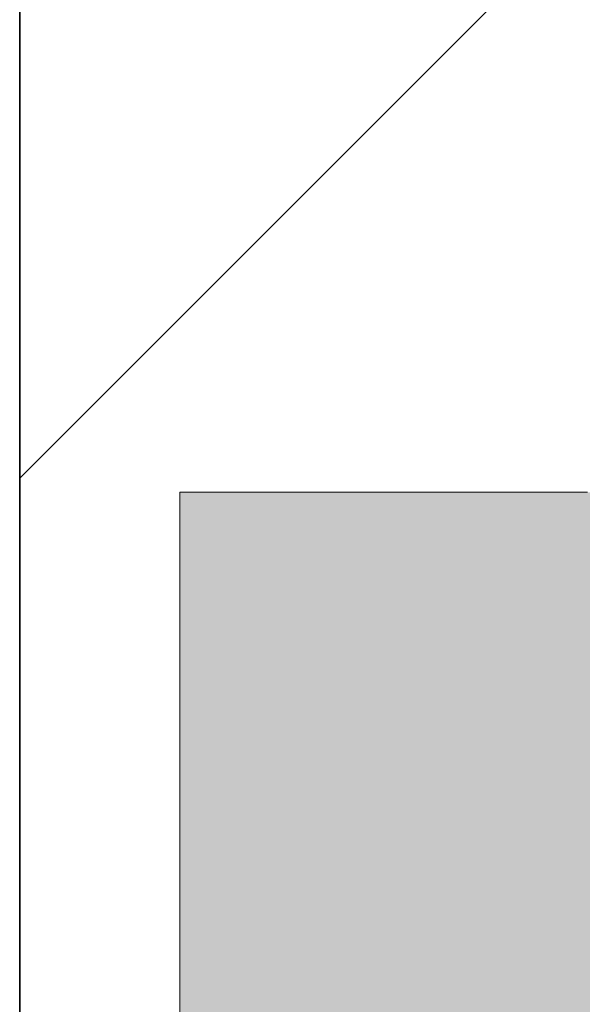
# Model space of a CAD drawing. Extents: x -132 to 668, y -61 to 533.
# Tile 163 of 256: x 73.767 to 74.249, y 449.496 to 450.341. Entities that reach past the tile are written whole.
import ezdxf

# ---------------------------------------------------------------- set-up
doc = ezdxf.new("R2010")
doc.units = 0
doc.layers.get('0').update_dxf_attribs({"lineweight": 5})
doc.layers.add('A_Vorwand-A07AMLRN1N', color=1, linetype='Continuous', lineweight=35, true_color=0xff0000)
doc.layers.add('TECE-Modul', color=7, linetype='Continuous', lineweight=5)
doc.layers.add('TECE-Modul-Shading', color=7, linetype='Continuous', lineweight=5)

# ---------------------------------------------------------------- blocks, each defined once
blk = doc.blocks.new('3D-Ansicht-A07AMLNC1N', base_point=(61.78343, 423.95307))
at = {"layer": 'TECE-Modul-Shading', "color": 252, "true_color": 0x909090}
for points in [[(73.90398, 449.93542), (74.28898, 449.91837), (73.90398, 449.91837)], [(74.28898, 449.91837), (73.90398, 449.93542), (74.28898, 449.92673), (74.26169, 449.93542)], [(73.90398, 449.93542), (73.90398, 449.91837), (74.26169, 449.93542), (74.25727, 449.93402)], [(74.25727, 449.93402), (73.90398, 449.91837), (74.20808, 449.91837)], [(74.28898, 449.93542), (74.25727, 449.93402), (74.28898, 449.91837), (74.20808, 449.91837)]]:
    blk.add_solid(points, dxfattribs=at)
at = {"layer": 'TECE-Modul-Shading', "color": 253, "true_color": 0xb0b0b0}
for points in [[(73.90398, 449.91837), (74.28898, 449.86844), (73.90398, 449.86844)], [(73.90398, 449.91837), (74.28898, 449.91837), (74.28898, 449.86844)], [(73.90398, 449.91837), (73.90398, 449.86844), (74.20808, 449.91837), (74.19602, 449.90631)], [(74.28898, 449.91837), (74.19602, 449.90631), (74.28898, 449.86844), (74.15813, 449.86844)], [(74.19602, 449.90631), (74.28898, 449.91837), (74.20808, 449.91837)], [(74.19602, 449.90631), (73.90398, 449.86844), (74.15813, 449.86844)]]:
    blk.add_solid(points, dxfattribs=at)
at = {"layer": 'TECE-Modul-Shading', "color": 254, "true_color": 0xcdcdcd}
for points in [[(73.90398, 449.86844), (74.28898, 449.78897), (73.90398, 449.78897)], [(73.90398, 449.86844), (74.28898, 449.86844), (74.28898, 449.78897)], [(73.90398, 449.86844), (73.90398, 449.78897), (74.15813, 449.86844), (74.14172, 449.83804)], [(74.28898, 449.86844), (74.14172, 449.83804), (74.28898, 449.78897), (74.11524, 449.78897)], [(74.14172, 449.83804), (74.28898, 449.86844), (74.15813, 449.86844)], [(74.14172, 449.83804), (73.90398, 449.78897), (74.11524, 449.78897)]]:
    blk.add_solid(points, dxfattribs=at)
at = {"layer": 'TECE-Modul-Shading', "color": 254, "true_color": 0xe4e4e4}
for points in [[(73.90398, 449.78897), (74.28898, 449.68542), (73.90398, 449.68542)], [(73.90398, 449.78897), (74.28898, 449.78897), (74.28898, 449.68542)], [(73.90398, 449.78897), (73.90398, 449.68542), (74.11524, 449.78897), (74.099, 449.73785)], [(74.28898, 449.78897), (74.099, 449.73785), (74.28898, 449.68542), (74.08233, 449.68542)], [(74.099, 449.73785), (74.28898, 449.78897), (74.11524, 449.78897)], [(74.099, 449.73785), (73.90398, 449.68542), (74.08233, 449.68542)]]:
    blk.add_solid(points, dxfattribs=at)
at = {"layer": 'TECE-Modul-Shading', "color": 7, "true_color": 0xf5f5f5}
for points in [[(73.90398, 449.68542), (74.28898, 449.56482), (73.90398, 449.56482)], [(73.90398, 449.68542), (74.28898, 449.68542), (74.28898, 449.56482)], [(73.90398, 449.68542), (73.90398, 449.56482), (74.08233, 449.68542), (74.07059, 449.617)], [(74.28898, 449.68542), (74.07059, 449.617), (74.28898, 449.56482), (74.06164, 449.56482)], [(74.07059, 449.617), (74.28898, 449.68542), (74.08233, 449.68542)], [(74.07059, 449.617), (73.90398, 449.56482), (74.06164, 449.56482)]]:
    blk.add_solid(points, dxfattribs=at)
at = {"layer": 'TECE-Modul-Shading', "color": 7, "true_color": 0xfdfdfd}
for points in [[(73.90398, 449.56482), (74.28898, 449.43542), (73.90398, 449.43542)], [(73.90398, 449.56482), (74.28898, 449.56482), (74.28898, 449.43542)], [(73.90398, 449.56482), (73.90398, 449.43542), (74.06164, 449.56482), (74.05739, 449.48697)], [(74.28898, 449.56482), (74.05739, 449.48697), (74.28898, 449.43542), (74.05458, 449.43542)], [(74.05739, 449.48697), (74.28898, 449.56482), (74.06164, 449.56482)]]:
    blk.add_solid(points, dxfattribs=at)
blk = doc.blocks.new('Referenz-A07AMLRO1N', base_point=(61.78343, 423.95306))
at = {"layer": 'A_Vorwand-A07AMLRN1N', "color": 0, "linetype": 'ByBlock', "ltscale": 0.35}
blk.add_line((73.7667, 441.63541), (73.7667, 491.23541), dxfattribs=at)
blk.add_line((73.7667, 441.63541), (73.7667, 491.23541), dxfattribs=at)
at = {"layer": 'A_Vorwand-A07AMLRN1N', "color": 0, "linetype": 'ByBlock', "lineweight": 18, "ltscale": 0.18}
blk.add_line((73.7667, 449.94751), (74.2667, 450.44751), dxfattribs=at)
blk = doc.blocks.new('3D-Objekt-A07AMLRS1N', base_point=(73.90398, 441.63541))
at = {"color": 0, "linetype": 'ByBlock', "lineweight": -2, "ltscale": 0.13}
for p, q in [((74.25398, 449.93541), (73.90398, 449.93541)), ((73.90398, 449.93541), (73.90398, 449.91838)), ((73.90398, 449.91838), (73.90398, 449.93541)), ((73.90398, 449.91838), (73.90398, 449.86843)), ((73.90398, 449.86843), (73.90398, 449.91838)), ((73.90398, 449.86843), (73.90398, 449.78897)), ((73.90398, 449.78897), (73.90398, 449.86843)), ((73.90398, 449.78897), (73.90398, 449.68541)), ((73.90398, 449.68541), (73.90398, 449.78897)), ((73.90398, 449.68541), (73.90398, 449.56482)), ((73.90398, 449.56482), (73.90398, 449.68541)), ((73.90398, 449.56482), (73.90398, 449.43541)), ((73.90398, 449.43541), (73.90398, 449.56482))]:
    blk.add_line(p, q, dxfattribs=at)

msp = doc.modelspace()

# ---------------------------------------------------------------- block references
at = {"color": 251, "lineweight": 25, "ltscale": 0.25, "true_color": 0x585858}
msp.add_blockref('Referenz-A07AMLRO1N', (61.78343, 423.95306), dxfattribs=at)
msp.add_blockref('3D-Ansicht-A07AMLNC1N', (61.78343, 423.95307))
at = {"layer": 'TECE-Modul', "ltscale": 0.13}
msp.add_blockref('3D-Objekt-A07AMLRS1N', (73.90398, 441.63541), dxfattribs=at)

doc.saveas('drawing.dxf')
